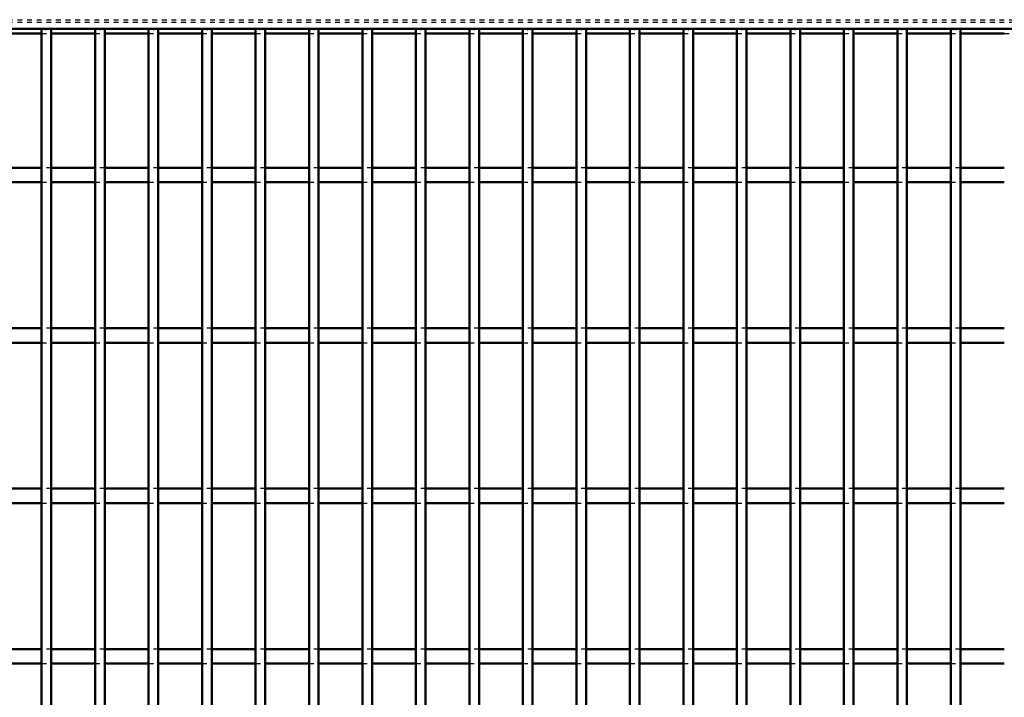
# Model space of a CAD drawing. Header units: millimetres. Extents: x -1015 to 606, y -500 to 954.
# Tile 31 of 36: x -206 to -1, y 358 to 499. Entities that reach past the tile are written whole.
import ezdxf

# ---------------------------------------------------------------- set-up
doc = ezdxf.new("R2010")
doc.units = ezdxf.units.MM
doc.linetypes.add('Dashed', pattern=[2, 1, -1])
for name, color, linetype, lineweight in [('2d ConnectionPoints', 7, 'Continuous', 50), ('AM_0', 7, 'Continuous', 50), ('AM_9', 6, 'Dashed', 25)]:
    doc.layers.add(name, color=color, linetype=linetype, lineweight=lineweight)

# ---------------------------------------------------------------- blocks, each defined once
blk = doc.blocks.new('38_iyihgg3p99i68a56mh53u4o0e________0_in_LPPX423303311311120010003500_4')
at = {"layer": 'AM_0'}
for p, q in [((-200.98, -497), (-200.98, 497)), ((-198.98, 497), (-200.98, 497)), ((-198.98, -497), (-198.98, 497))]:
    blk.add_line(p, q, dxfattribs=at)
blk = doc.blocks.new('39_fqk3wgzyoxukvaeoz00v2011i________0_in_LPPX423303311311120010003500_4')
at = {"layer": 'AM_0'}
for p, q in [((-189.87, -497), (-189.87, 497)), ((-187.87, 497), (-189.87, 497)), ((-187.87, -497), (-187.87, 497))]:
    blk.add_line(p, q, dxfattribs=at)
blk = doc.blocks.new('40_u24eba0yv6930tpdrrw5fsr7h________0_in_LPPX423303311311120010003500_4')
at = {"layer": 'AM_0'}
for p, q in [((-178.76, -497), (-178.76, 497)), ((-176.76, 497), (-178.76, 497)), ((-176.76, -497), (-176.76, 497))]:
    blk.add_line(p, q, dxfattribs=at)
blk = doc.blocks.new('41_tm9l5d495jf80vqt2l63ob8nh________0_in_LPPX423303311311120010003500_4')
at = {"layer": 'AM_0'}
for p, q in [((-167.65, -497), (-167.65, 497)), ((-165.65, 497), (-167.65, 497)), ((-165.65, -497), (-165.65, 497))]:
    blk.add_line(p, q, dxfattribs=at)
blk = doc.blocks.new('42_44wdxc0mgpuupocqos43bl6fq________0_in_LPPX423303311311120010003500_4')
at = {"layer": 'AM_0'}
for p, q in [((-156.54, -497), (-156.54, 497)), ((-154.54, 497), (-156.54, 497)), ((-154.54, -497), (-154.54, 497))]:
    blk.add_line(p, q, dxfattribs=at)
blk = doc.blocks.new('43_5r6qgyq4mk5o92l09pm6hccpe________0_in_LPPX423303311311120010003500_4')
at = {"layer": 'AM_0'}
for p, q in [((-145.43, -497), (-145.43, 497)), ((-143.43, 497), (-145.43, 497)), ((-143.43, -497), (-143.43, 497))]:
    blk.add_line(p, q, dxfattribs=at)
blk = doc.blocks.new('44_qd42a8forf7id8d551l55xcnb________0_in_LPPX423303311311120010003500_4')
at = {"layer": 'AM_0'}
for p, q in [((-134.32, -497), (-134.32, 497)), ((-132.32, 497), (-134.32, 497)), ((-132.32, -497), (-132.32, 497))]:
    blk.add_line(p, q, dxfattribs=at)
blk = doc.blocks.new('45_6em5fisqyvtpdpxm2dz1bffvq________0_in_LPPX423303311311120010003500_4')
at = {"layer": 'AM_0'}
for p, q in [((-123.21, -497), (-123.21, 497)), ((-121.21, 497), (-123.21, 497)), ((-121.21, -497), (-121.21, 497))]:
    blk.add_line(p, q, dxfattribs=at)
blk = doc.blocks.new('46_x1ldcevtqhskm2byplgi1nafv________0_in_LPPX423303311311120010003500_4')
at = {"layer": 'AM_0'}
for p, q in [((-112.1, -497), (-112.1, 497)), ((-110.1, 497), (-112.1, 497)), ((-110.1, -497), (-110.1, 497))]:
    blk.add_line(p, q, dxfattribs=at)
blk = doc.blocks.new('47_o7koa9zqf2g7msvpzocuyvwsb________0_in_LPPX423303311311120010003500_4')
at = {"layer": 'AM_0'}
for p, q in [((-100.99, -497), (-100.99, 497)), ((-98.99, 497), (-100.99, 497)), ((-98.99, -497), (-98.99, 497))]:
    blk.add_line(p, q, dxfattribs=at)
blk = doc.blocks.new('48_fok0ep0ky3k0oftzf0cmh6d1l________0_in_LPPX423303311311120010003500_4')
at = {"layer": 'AM_0'}
for p, q in [((-89.88, -497), (-89.88, 497)), ((-87.88, 497), (-89.88, 497)), ((-87.88, -497), (-87.88, 497))]:
    blk.add_line(p, q, dxfattribs=at)
blk = doc.blocks.new('49_75ku926tydwr7p151stwm2egf________0_in_LPPX423303311311120010003500_4')
at = {"layer": 'AM_0'}
for p, q in [((-78.77, -497), (-78.77, 497)), ((-76.77, 497), (-78.77, 497)), ((-76.77, -497), (-76.77, 497))]:
    blk.add_line(p, q, dxfattribs=at)
blk = doc.blocks.new('50_aplh3xfyjeh1sr9um1txnq8lv________0_in_LPPX423303311311120010003500_4')
at = {"layer": 'AM_0'}
for p, q in [((-67.66, -497), (-67.66, 497)), ((-65.66, 497), (-67.66, 497)), ((-65.66, -497), (-65.66, 497))]:
    blk.add_line(p, q, dxfattribs=at)
blk = doc.blocks.new('51_nsvix0r1nrnwl2c5v7fqcy5na________0_in_LPPX423303311311120010003500_4')
at = {"layer": 'AM_0'}
for p, q in [((-56.55, -497), (-56.55, 497)), ((-54.55, 497), (-56.55, 497)), ((-54.55, -497), (-54.55, 497))]:
    blk.add_line(p, q, dxfattribs=at)
blk = doc.blocks.new('52_kvxa18x9k1zll2ru2qrw2c9gg________0_in_LPPX423303311311120010003500_4')
at = {"layer": 'AM_0'}
for p, q in [((-45.44, -497), (-45.44, 497)), ((-43.44, 497), (-45.44, 497)), ((-43.44, -497), (-43.44, 497))]:
    blk.add_line(p, q, dxfattribs=at)
blk = doc.blocks.new('53_qtniilt2q46oik40sypulr1zc________0_in_LPPX423303311311120010003500_4')
at = {"layer": 'AM_0'}
for p, q in [((-34.33, -497), (-34.33, 497)), ((-32.33, 497), (-34.33, 497)), ((-32.33, -497), (-32.33, 497))]:
    blk.add_line(p, q, dxfattribs=at)
blk = doc.blocks.new('54_apoah5s7hijttwk1rv6zggfwq________0_in_LPPX423303311311120010003500_4')
at = {"layer": 'AM_0'}
for p, q in [((-23.22, -497), (-23.22, 497)), ((-21.22, 497), (-23.22, 497)), ((-21.22, -497), (-21.22, 497))]:
    blk.add_line(p, q, dxfattribs=at)
blk = doc.blocks.new('55_pv3di6imnc7ey5juvbdb2kb4h________0_in_LPPX423303311311120010003500_4')
at = {"layer": 'AM_0'}
for p, q in [((-12.11, -497), (-12.11, 497)), ((-10.11, 497), (-12.11, 497)), ((-10.11, -497), (-10.11, 497))]:
    blk.add_line(p, q, dxfattribs=at)
blk = doc.blocks.new('110_6h7e8gucwl676vbmudb1dzevf________0_in_LPPX423303311311120010003500_4')
at = {"layer": 'AM_0'}
for p, q in [((-600, 497), (600, 497)), ((-210.09, 496.05), (-200.98, 496.05)), ((-198.98, 496.05), (-189.87, 496.05)), ((-187.87, 496.05), (-178.76, 496.05)), ((-176.76, 496.05), (-167.65, 496.05)), ((-165.65, 496.05), (-156.54, 496.05)), ((-154.54, 496.05), (-145.43, 496.05)), ((-143.43, 496.05), (-134.32, 496.05)), ((-132.32, 496.05), (-123.21, 496.05)), ((-121.21, 496.05), (-112.1, 496.05)), ((-110.1, 496.05), (-100.99, 496.05)), ((-98.99, 496.05), (-89.88, 496.05)), ((-87.88, 496.05), (-78.77, 496.05)), ((-76.77, 496.05), (-67.66, 496.05)), ((-65.66, 496.05), (-56.55, 496.05)), ((-54.55, 496.05), (-45.44, 496.05)), ((-43.44, 496.05), (-34.33, 496.05)), ((-32.33, 496.05), (-23.22, 496.05)), ((-21.22, 496.05), (-12.11, 496.05)), ((-10.11, 496.05), (-1, 496.05))]:
    blk.add_line(p, q, dxfattribs=at)
at = {"layer": 'AM_9'}
for p, q in [((-600, 498.92), (600, 498.92)), ((-600, 498.4), (600, 498.4)), ((-200.98, 496.05), (-198.98, 496.05)), ((-189.87, 496.05), (-187.87, 496.05)), ((-178.76, 496.05), (-176.76, 496.05)), ((-167.65, 496.05), (-165.65, 496.05)), ((-156.54, 496.05), (-154.54, 496.05)), ((-145.43, 496.05), (-143.43, 496.05)), ((-134.32, 496.05), (-132.32, 496.05)), ((-123.21, 496.05), (-121.21, 496.05)), ((-112.1, 496.05), (-110.1, 496.05)), ((-100.99, 496.05), (-98.99, 496.05)), ((-89.88, 496.05), (-87.88, 496.05)), ((-78.77, 496.05), (-76.77, 496.05)), ((-67.66, 496.05), (-65.66, 496.05)), ((-56.55, 496.05), (-54.55, 496.05)), ((-45.44, 496.05), (-43.44, 496.05)), ((-34.33, 496.05), (-32.33, 496.05)), ((-23.22, 496.05), (-21.22, 496.05)), ((-12.11, 496.05), (-10.11, 496.05)), ((-1, 496.05), (1, 496.05))]:
    blk.add_line(p, q, dxfattribs=at)
blk = doc.blocks.new('136_e7bcifoerh4p34fwaltjzomop________0_in_LPPX423303311311120010003500_4')
at = {"layer": 'AM_0'}
for p, q in [((-200.98, 368.13), (-210.09, 368.13)), ((-200.98, 368.13), (-200.98, 365.13)), ((-198.98, 365.13), (-198.98, 368.13)), ((-189.87, 368.13), (-198.98, 368.13)), ((-189.87, 368.13), (-189.87, 365.13)), ((-187.87, 365.13), (-187.87, 368.13)), ((-178.76, 368.13), (-187.87, 368.13)), ((-178.76, 368.13), (-178.76, 365.13)), ((-176.76, 365.13), (-176.76, 368.13)), ((-167.65, 368.13), (-176.76, 368.13)), ((-167.65, 368.13), (-167.65, 365.13)), ((-165.65, 365.13), (-165.65, 368.13)), ((-156.54, 368.13), (-165.65, 368.13)), ((-156.54, 368.13), (-156.54, 365.13)), ((-154.54, 365.13), (-154.54, 368.13)), ((-145.43, 368.13), (-154.54, 368.13)), ((-145.43, 368.13), (-145.43, 365.13)), ((-143.43, 365.13), (-143.43, 368.13)), ((-134.32, 368.13), (-143.43, 368.13)), ((-134.32, 368.13), (-134.32, 365.13)), ((-132.32, 365.13), (-132.32, 368.13)), ((-123.21, 368.13), (-132.32, 368.13)), ((-123.21, 368.13), (-123.21, 365.13)), ((-121.21, 365.13), (-121.21, 368.13)), ((-112.1, 368.13), (-121.21, 368.13)), ((-112.1, 368.13), (-112.1, 365.13)), ((-110.1, 365.13), (-110.1, 368.13)), ((-100.99, 368.13), (-110.1, 368.13)), ((-100.99, 368.13), (-100.99, 365.13)), ((-98.99, 365.13), (-98.99, 368.13)), ((-89.88, 368.13), (-98.99, 368.13)), ((-89.88, 368.13), (-89.88, 365.13)), ((-87.88, 365.13), (-87.88, 368.13)), ((-78.77, 368.13), (-87.88, 368.13)), ((-78.77, 368.13), (-78.77, 365.13)), ((-76.77, 365.13), (-76.77, 368.13)), ((-67.66, 368.13), (-76.77, 368.13)), ((-67.66, 368.13), (-67.66, 365.13)), ((-65.66, 365.13), (-65.66, 368.13)), ((-56.55, 368.13), (-65.66, 368.13)), ((-56.55, 368.13), (-56.55, 365.13)), ((-54.55, 365.13), (-54.55, 368.13)), ((-45.44, 368.13), (-54.55, 368.13)), ((-45.44, 368.13), (-45.44, 365.13)), ((-43.44, 365.13), (-43.44, 368.13)), ((-34.33, 368.13), (-43.44, 368.13)), ((-34.33, 368.13), (-34.33, 365.13)), ((-32.33, 365.13), (-32.33, 368.13)), ((-23.22, 368.13), (-32.33, 368.13)), ((-23.22, 368.13), (-23.22, 365.13)), ((-21.22, 365.13), (-21.22, 368.13)), ((-12.11, 368.13), (-21.22, 368.13)), ((-12.11, 368.13), (-12.11, 365.13)), ((-10.11, 365.13), (-10.11, 368.13)), ((-1, 368.13), (-10.11, 368.13)), ((-200.98, 365.13), (-210.09, 365.13)), ((-189.87, 365.13), (-198.98, 365.13)), ((-178.76, 365.13), (-187.87, 365.13)), ((-167.65, 365.13), (-176.76, 365.13)), ((-156.54, 365.13), (-165.65, 365.13)), ((-145.43, 365.13), (-154.54, 365.13)), ((-134.32, 365.13), (-143.43, 365.13)), ((-123.21, 365.13), (-132.32, 365.13)), ((-112.1, 365.13), (-121.21, 365.13)), ((-100.99, 365.13), (-110.1, 365.13)), ((-89.88, 365.13), (-98.99, 365.13)), ((-78.77, 365.13), (-87.88, 365.13)), ((-67.66, 365.13), (-76.77, 365.13)), ((-56.55, 365.13), (-65.66, 365.13)), ((-45.44, 365.13), (-54.55, 365.13)), ((-34.33, 365.13), (-43.44, 365.13)), ((-23.22, 365.13), (-32.33, 365.13)), ((-12.11, 365.13), (-21.22, 365.13)), ((-1, 365.13), (-10.11, 365.13))]:
    blk.add_line(p, q, dxfattribs=at)
at = {"layer": 'AM_9'}
for p, q in [((-198.98, 368.13), (-200.98, 368.13)), ((-187.87, 368.13), (-189.87, 368.13)), ((-176.76, 368.13), (-178.76, 368.13)), ((-165.65, 368.13), (-167.65, 368.13)), ((-154.54, 368.13), (-156.54, 368.13)), ((-143.43, 368.13), (-145.43, 368.13)), ((-132.32, 368.13), (-134.32, 368.13)), ((-121.21, 368.13), (-123.21, 368.13)), ((-110.1, 368.13), (-112.1, 368.13)), ((-98.99, 368.13), (-100.99, 368.13)), ((-87.88, 368.13), (-89.88, 368.13)), ((-76.77, 368.13), (-78.77, 368.13)), ((-65.66, 368.13), (-67.66, 368.13)), ((-54.55, 368.13), (-56.55, 368.13)), ((-43.44, 368.13), (-45.44, 368.13)), ((-32.33, 368.13), (-34.33, 368.13)), ((-21.22, 368.13), (-23.22, 368.13)), ((-10.11, 368.13), (-12.11, 368.13)), ((-200.98, 365.13), (-198.98, 365.13)), ((-189.87, 365.13), (-187.87, 365.13)), ((-178.76, 365.13), (-176.76, 365.13)), ((-167.65, 365.13), (-165.65, 365.13)), ((-156.54, 365.13), (-154.54, 365.13)), ((-145.43, 365.13), (-143.43, 365.13)), ((-134.32, 365.13), (-132.32, 365.13)), ((-123.21, 365.13), (-121.21, 365.13)), ((-112.1, 365.13), (-110.1, 365.13)), ((-100.99, 365.13), (-98.99, 365.13)), ((-89.88, 365.13), (-87.88, 365.13)), ((-78.77, 365.13), (-76.77, 365.13)), ((-67.66, 365.13), (-65.66, 365.13)), ((-56.55, 365.13), (-54.55, 365.13)), ((-45.44, 365.13), (-43.44, 365.13)), ((-34.33, 365.13), (-32.33, 365.13)), ((-23.22, 365.13), (-21.22, 365.13)), ((-12.11, 365.13), (-10.11, 365.13))]:
    blk.add_line(p, q, dxfattribs=at)
blk = doc.blocks.new('137_yitqijr72h7j62u7ksfosbiqf________0_in_LPPX423303311311120010003500_4')
at = {"layer": 'AM_0'}
for p, q in [((-200.98, 401.46), (-210.09, 401.46)), ((-200.98, 401.46), (-200.98, 398.46)), ((-198.98, 398.46), (-198.98, 401.46)), ((-189.87, 401.46), (-198.98, 401.46)), ((-189.87, 401.46), (-189.87, 398.46)), ((-187.87, 398.46), (-187.87, 401.46)), ((-178.76, 401.46), (-187.87, 401.46)), ((-178.76, 401.46), (-178.76, 398.46)), ((-176.76, 398.46), (-176.76, 401.46)), ((-167.65, 401.46), (-176.76, 401.46)), ((-167.65, 401.46), (-167.65, 398.46)), ((-165.65, 398.46), (-165.65, 401.46)), ((-156.54, 401.46), (-165.65, 401.46)), ((-156.54, 401.46), (-156.54, 398.46)), ((-154.54, 398.46), (-154.54, 401.46)), ((-145.43, 401.46), (-154.54, 401.46)), ((-145.43, 401.46), (-145.43, 398.46)), ((-143.43, 398.46), (-143.43, 401.46)), ((-134.32, 401.46), (-143.43, 401.46)), ((-134.32, 401.46), (-134.32, 398.46)), ((-132.32, 398.46), (-132.32, 401.46)), ((-123.21, 401.46), (-132.32, 401.46)), ((-123.21, 401.46), (-123.21, 398.46)), ((-121.21, 398.46), (-121.21, 401.46)), ((-112.1, 401.46), (-121.21, 401.46)), ((-112.1, 401.46), (-112.1, 398.46)), ((-110.1, 398.46), (-110.1, 401.46)), ((-100.99, 401.46), (-110.1, 401.46)), ((-100.99, 401.46), (-100.99, 398.46)), ((-98.99, 398.46), (-98.99, 401.46)), ((-89.88, 401.46), (-98.99, 401.46)), ((-89.88, 401.46), (-89.88, 398.46)), ((-87.88, 398.46), (-87.88, 401.46)), ((-78.77, 401.46), (-87.88, 401.46)), ((-78.77, 401.46), (-78.77, 398.46)), ((-76.77, 398.46), (-76.77, 401.46)), ((-67.66, 401.46), (-76.77, 401.46)), ((-67.66, 401.46), (-67.66, 398.46)), ((-65.66, 398.46), (-65.66, 401.46)), ((-56.55, 401.46), (-65.66, 401.46)), ((-56.55, 401.46), (-56.55, 398.46)), ((-54.55, 398.46), (-54.55, 401.46)), ((-45.44, 401.46), (-54.55, 401.46)), ((-45.44, 401.46), (-45.44, 398.46)), ((-43.44, 398.46), (-43.44, 401.46)), ((-34.33, 401.46), (-43.44, 401.46)), ((-34.33, 401.46), (-34.33, 398.46)), ((-32.33, 398.46), (-32.33, 401.46)), ((-23.22, 401.46), (-32.33, 401.46)), ((-23.22, 401.46), (-23.22, 398.46)), ((-21.22, 398.46), (-21.22, 401.46)), ((-12.11, 401.46), (-21.22, 401.46)), ((-12.11, 401.46), (-12.11, 398.46)), ((-10.11, 398.46), (-10.11, 401.46)), ((-1, 401.46), (-10.11, 401.46)), ((-200.98, 398.46), (-210.09, 398.46)), ((-189.87, 398.46), (-198.98, 398.46)), ((-178.76, 398.46), (-187.87, 398.46)), ((-167.65, 398.46), (-176.76, 398.46)), ((-156.54, 398.46), (-165.65, 398.46)), ((-145.43, 398.46), (-154.54, 398.46)), ((-134.32, 398.46), (-143.43, 398.46)), ((-123.21, 398.46), (-132.32, 398.46)), ((-112.1, 398.46), (-121.21, 398.46)), ((-100.99, 398.46), (-110.1, 398.46)), ((-89.88, 398.46), (-98.99, 398.46)), ((-78.77, 398.46), (-87.88, 398.46)), ((-67.66, 398.46), (-76.77, 398.46)), ((-56.55, 398.46), (-65.66, 398.46)), ((-45.44, 398.46), (-54.55, 398.46)), ((-34.33, 398.46), (-43.44, 398.46)), ((-23.22, 398.46), (-32.33, 398.46)), ((-12.11, 398.46), (-21.22, 398.46)), ((-1, 398.46), (-10.11, 398.46))]:
    blk.add_line(p, q, dxfattribs=at)
at = {"layer": 'AM_9'}
for p, q in [((-198.98, 401.46), (-200.98, 401.46)), ((-187.87, 401.46), (-189.87, 401.46)), ((-176.76, 401.46), (-178.76, 401.46)), ((-165.65, 401.46), (-167.65, 401.46)), ((-154.54, 401.46), (-156.54, 401.46)), ((-143.43, 401.46), (-145.43, 401.46)), ((-132.32, 401.46), (-134.32, 401.46)), ((-121.21, 401.46), (-123.21, 401.46)), ((-110.1, 401.46), (-112.1, 401.46)), ((-98.99, 401.46), (-100.99, 401.46)), ((-87.88, 401.46), (-89.88, 401.46)), ((-76.77, 401.46), (-78.77, 401.46)), ((-65.66, 401.46), (-67.66, 401.46)), ((-54.55, 401.46), (-56.55, 401.46)), ((-43.44, 401.46), (-45.44, 401.46)), ((-32.33, 401.46), (-34.33, 401.46)), ((-21.22, 401.46), (-23.22, 401.46)), ((-10.11, 401.46), (-12.11, 401.46)), ((-200.98, 398.46), (-198.98, 398.46)), ((-189.87, 398.46), (-187.87, 398.46)), ((-178.76, 398.46), (-176.76, 398.46)), ((-167.65, 398.46), (-165.65, 398.46)), ((-156.54, 398.46), (-154.54, 398.46)), ((-145.43, 398.46), (-143.43, 398.46)), ((-134.32, 398.46), (-132.32, 398.46)), ((-123.21, 398.46), (-121.21, 398.46)), ((-112.1, 398.46), (-110.1, 398.46)), ((-100.99, 398.46), (-98.99, 398.46)), ((-89.88, 398.46), (-87.88, 398.46)), ((-78.77, 398.46), (-76.77, 398.46)), ((-67.66, 398.46), (-65.66, 398.46)), ((-56.55, 398.46), (-54.55, 398.46)), ((-45.44, 398.46), (-43.44, 398.46)), ((-34.33, 398.46), (-32.33, 398.46)), ((-23.22, 398.46), (-21.22, 398.46)), ((-12.11, 398.46), (-10.11, 398.46))]:
    blk.add_line(p, q, dxfattribs=at)
blk = doc.blocks.new('138_lggdybib2qbc191y3pzyy7tvf________0_in_LPPX423303311311120010003500_4')
at = {"layer": 'AM_0'}
for p, q in [((-200.98, 434.79), (-210.09, 434.79)), ((-200.98, 434.79), (-200.98, 431.79)), ((-198.98, 431.79), (-198.98, 434.79)), ((-189.87, 434.79), (-198.98, 434.79)), ((-189.87, 434.79), (-189.87, 431.79)), ((-187.87, 431.79), (-187.87, 434.79)), ((-178.76, 434.79), (-187.87, 434.79)), ((-178.76, 434.79), (-178.76, 431.79)), ((-176.76, 431.79), (-176.76, 434.79)), ((-167.65, 434.79), (-176.76, 434.79)), ((-167.65, 434.79), (-167.65, 431.79)), ((-165.65, 431.79), (-165.65, 434.79)), ((-156.54, 434.79), (-165.65, 434.79)), ((-156.54, 434.79), (-156.54, 431.79)), ((-154.54, 431.79), (-154.54, 434.79)), ((-145.43, 434.79), (-154.54, 434.79)), ((-145.43, 434.79), (-145.43, 431.79)), ((-143.43, 431.79), (-143.43, 434.79)), ((-134.32, 434.79), (-143.43, 434.79)), ((-134.32, 434.79), (-134.32, 431.79)), ((-132.32, 431.79), (-132.32, 434.79)), ((-123.21, 434.79), (-132.32, 434.79)), ((-123.21, 434.79), (-123.21, 431.79)), ((-121.21, 431.79), (-121.21, 434.79)), ((-112.1, 434.79), (-121.21, 434.79)), ((-112.1, 434.79), (-112.1, 431.79)), ((-110.1, 431.79), (-110.1, 434.79)), ((-100.99, 434.79), (-110.1, 434.79)), ((-100.99, 434.79), (-100.99, 431.79)), ((-98.99, 431.79), (-98.99, 434.79)), ((-89.88, 434.79), (-98.99, 434.79)), ((-89.88, 434.79), (-89.88, 431.79)), ((-87.88, 431.79), (-87.88, 434.79)), ((-78.77, 434.79), (-87.88, 434.79)), ((-78.77, 434.79), (-78.77, 431.79)), ((-76.77, 431.79), (-76.77, 434.79)), ((-67.66, 434.79), (-76.77, 434.79)), ((-67.66, 434.79), (-67.66, 431.79)), ((-65.66, 431.79), (-65.66, 434.79)), ((-56.55, 434.79), (-65.66, 434.79)), ((-56.55, 434.79), (-56.55, 431.79)), ((-54.55, 431.79), (-54.55, 434.79)), ((-45.44, 434.79), (-54.55, 434.79)), ((-45.44, 434.79), (-45.44, 431.79)), ((-43.44, 431.79), (-43.44, 434.79)), ((-34.33, 434.79), (-43.44, 434.79)), ((-34.33, 434.79), (-34.33, 431.79)), ((-32.33, 431.79), (-32.33, 434.79)), ((-23.22, 434.79), (-32.33, 434.79)), ((-23.22, 434.79), (-23.22, 431.79)), ((-21.22, 431.79), (-21.22, 434.79)), ((-12.11, 434.79), (-21.22, 434.79)), ((-12.11, 434.79), (-12.11, 431.79)), ((-10.11, 431.79), (-10.11, 434.79)), ((-1, 434.79), (-10.11, 434.79)), ((-200.98, 431.79), (-210.09, 431.79)), ((-189.87, 431.79), (-198.98, 431.79)), ((-178.76, 431.79), (-187.87, 431.79)), ((-167.65, 431.79), (-176.76, 431.79)), ((-156.54, 431.79), (-165.65, 431.79)), ((-145.43, 431.79), (-154.54, 431.79)), ((-134.32, 431.79), (-143.43, 431.79)), ((-123.21, 431.79), (-132.32, 431.79)), ((-112.1, 431.79), (-121.21, 431.79)), ((-100.99, 431.79), (-110.1, 431.79)), ((-89.88, 431.79), (-98.99, 431.79)), ((-78.77, 431.79), (-87.88, 431.79)), ((-67.66, 431.79), (-76.77, 431.79)), ((-56.55, 431.79), (-65.66, 431.79)), ((-45.44, 431.79), (-54.55, 431.79)), ((-34.33, 431.79), (-43.44, 431.79)), ((-23.22, 431.79), (-32.33, 431.79)), ((-12.11, 431.79), (-21.22, 431.79)), ((-1, 431.79), (-10.11, 431.79))]:
    blk.add_line(p, q, dxfattribs=at)
at = {"layer": 'AM_9'}
for p, q in [((-198.98, 434.79), (-200.98, 434.79)), ((-187.87, 434.79), (-189.87, 434.79)), ((-176.76, 434.79), (-178.76, 434.79)), ((-165.65, 434.79), (-167.65, 434.79)), ((-154.54, 434.79), (-156.54, 434.79)), ((-143.43, 434.79), (-145.43, 434.79)), ((-132.32, 434.79), (-134.32, 434.79)), ((-121.21, 434.79), (-123.21, 434.79)), ((-110.1, 434.79), (-112.1, 434.79)), ((-98.99, 434.79), (-100.99, 434.79)), ((-87.88, 434.79), (-89.88, 434.79)), ((-76.77, 434.79), (-78.77, 434.79)), ((-65.66, 434.79), (-67.66, 434.79)), ((-54.55, 434.79), (-56.55, 434.79)), ((-43.44, 434.79), (-45.44, 434.79)), ((-32.33, 434.79), (-34.33, 434.79)), ((-21.22, 434.79), (-23.22, 434.79)), ((-10.11, 434.79), (-12.11, 434.79)), ((-200.98, 431.79), (-198.98, 431.79)), ((-189.87, 431.79), (-187.87, 431.79)), ((-178.76, 431.79), (-176.76, 431.79)), ((-167.65, 431.79), (-165.65, 431.79)), ((-156.54, 431.79), (-154.54, 431.79)), ((-145.43, 431.79), (-143.43, 431.79)), ((-134.32, 431.79), (-132.32, 431.79)), ((-123.21, 431.79), (-121.21, 431.79)), ((-112.1, 431.79), (-110.1, 431.79)), ((-100.99, 431.79), (-98.99, 431.79)), ((-89.88, 431.79), (-87.88, 431.79)), ((-78.77, 431.79), (-76.77, 431.79)), ((-67.66, 431.79), (-65.66, 431.79)), ((-56.55, 431.79), (-54.55, 431.79)), ((-45.44, 431.79), (-43.44, 431.79)), ((-34.33, 431.79), (-32.33, 431.79)), ((-23.22, 431.79), (-21.22, 431.79)), ((-12.11, 431.79), (-10.11, 431.79))]:
    blk.add_line(p, q, dxfattribs=at)
blk = doc.blocks.new('139_we2g21tyg4fzs6znb3orbgieg________0_in_LPPX423303311311120010003500_4')
at = {"layer": 'AM_0'}
for p, q in [((-200.98, 468.12), (-210.09, 468.12)), ((-200.98, 468.12), (-200.98, 465.12)), ((-198.98, 465.12), (-198.98, 468.12)), ((-189.87, 468.12), (-198.98, 468.12)), ((-189.87, 468.12), (-189.87, 465.12)), ((-187.87, 465.12), (-187.87, 468.12)), ((-178.76, 468.12), (-187.87, 468.12)), ((-178.76, 468.12), (-178.76, 465.12)), ((-176.76, 465.12), (-176.76, 468.12)), ((-167.65, 468.12), (-176.76, 468.12)), ((-167.65, 468.12), (-167.65, 465.12)), ((-165.65, 465.12), (-165.65, 468.12)), ((-156.54, 468.12), (-165.65, 468.12)), ((-156.54, 468.12), (-156.54, 465.12)), ((-154.54, 465.12), (-154.54, 468.12)), ((-145.43, 468.12), (-154.54, 468.12)), ((-145.43, 468.12), (-145.43, 465.12)), ((-143.43, 465.12), (-143.43, 468.12)), ((-134.32, 468.12), (-143.43, 468.12)), ((-134.32, 468.12), (-134.32, 465.12)), ((-132.32, 465.12), (-132.32, 468.12)), ((-123.21, 468.12), (-132.32, 468.12)), ((-123.21, 468.12), (-123.21, 465.12)), ((-121.21, 465.12), (-121.21, 468.12)), ((-112.1, 468.12), (-121.21, 468.12)), ((-112.1, 468.12), (-112.1, 465.12)), ((-110.1, 465.12), (-110.1, 468.12)), ((-100.99, 468.12), (-110.1, 468.12)), ((-100.99, 468.12), (-100.99, 465.12)), ((-98.99, 465.12), (-98.99, 468.12)), ((-89.88, 468.12), (-98.99, 468.12)), ((-89.88, 468.12), (-89.88, 465.12)), ((-87.88, 465.12), (-87.88, 468.12)), ((-78.77, 468.12), (-87.88, 468.12)), ((-78.77, 468.12), (-78.77, 465.12)), ((-76.77, 465.12), (-76.77, 468.12)), ((-67.66, 468.12), (-76.77, 468.12)), ((-67.66, 468.12), (-67.66, 465.12)), ((-65.66, 465.12), (-65.66, 468.12)), ((-56.55, 468.12), (-65.66, 468.12)), ((-56.55, 468.12), (-56.55, 465.12)), ((-54.55, 465.12), (-54.55, 468.12)), ((-45.44, 468.12), (-54.55, 468.12)), ((-45.44, 468.12), (-45.44, 465.12)), ((-43.44, 465.12), (-43.44, 468.12)), ((-34.33, 468.12), (-43.44, 468.12)), ((-34.33, 468.12), (-34.33, 465.12)), ((-32.33, 465.12), (-32.33, 468.12)), ((-23.22, 468.12), (-32.33, 468.12)), ((-23.22, 468.12), (-23.22, 465.12)), ((-21.22, 465.12), (-21.22, 468.12)), ((-12.11, 468.12), (-21.22, 468.12)), ((-12.11, 468.12), (-12.11, 465.12)), ((-10.11, 465.12), (-10.11, 468.12)), ((-1, 468.12), (-10.11, 468.12)), ((-200.98, 465.12), (-210.09, 465.12)), ((-189.87, 465.12), (-198.98, 465.12)), ((-178.76, 465.12), (-187.87, 465.12)), ((-167.65, 465.12), (-176.76, 465.12)), ((-156.54, 465.12), (-165.65, 465.12)), ((-145.43, 465.12), (-154.54, 465.12)), ((-134.32, 465.12), (-143.43, 465.12)), ((-123.21, 465.12), (-132.32, 465.12)), ((-112.1, 465.12), (-121.21, 465.12)), ((-100.99, 465.12), (-110.1, 465.12)), ((-89.88, 465.12), (-98.99, 465.12)), ((-78.77, 465.12), (-87.88, 465.12)), ((-67.66, 465.12), (-76.77, 465.12)), ((-56.55, 465.12), (-65.66, 465.12)), ((-45.44, 465.12), (-54.55, 465.12)), ((-34.33, 465.12), (-43.44, 465.12)), ((-23.22, 465.12), (-32.33, 465.12)), ((-12.11, 465.12), (-21.22, 465.12)), ((-1, 465.12), (-10.11, 465.12))]:
    blk.add_line(p, q, dxfattribs=at)
at = {"layer": 'AM_9'}
for p, q in [((-198.98, 468.12), (-200.98, 468.12)), ((-187.87, 468.12), (-189.87, 468.12)), ((-176.76, 468.12), (-178.76, 468.12)), ((-165.65, 468.12), (-167.65, 468.12)), ((-154.54, 468.12), (-156.54, 468.12)), ((-143.43, 468.12), (-145.43, 468.12)), ((-132.32, 468.12), (-134.32, 468.12)), ((-121.21, 468.12), (-123.21, 468.12)), ((-110.1, 468.12), (-112.1, 468.12)), ((-98.99, 468.12), (-100.99, 468.12)), ((-87.88, 468.12), (-89.88, 468.12)), ((-76.77, 468.12), (-78.77, 468.12)), ((-65.66, 468.12), (-67.66, 468.12)), ((-54.55, 468.12), (-56.55, 468.12)), ((-43.44, 468.12), (-45.44, 468.12)), ((-32.33, 468.12), (-34.33, 468.12)), ((-21.22, 468.12), (-23.22, 468.12)), ((-10.11, 468.12), (-12.11, 468.12)), ((-200.98, 465.12), (-198.98, 465.12)), ((-189.87, 465.12), (-187.87, 465.12)), ((-178.76, 465.12), (-176.76, 465.12)), ((-167.65, 465.12), (-165.65, 465.12)), ((-156.54, 465.12), (-154.54, 465.12)), ((-145.43, 465.12), (-143.43, 465.12)), ((-134.32, 465.12), (-132.32, 465.12)), ((-123.21, 465.12), (-121.21, 465.12)), ((-112.1, 465.12), (-110.1, 465.12)), ((-100.99, 465.12), (-98.99, 465.12)), ((-89.88, 465.12), (-87.88, 465.12)), ((-78.77, 465.12), (-76.77, 465.12)), ((-67.66, 465.12), (-65.66, 465.12)), ((-56.55, 465.12), (-54.55, 465.12)), ((-45.44, 465.12), (-43.44, 465.12)), ((-34.33, 465.12), (-32.33, 465.12)), ((-23.22, 465.12), (-21.22, 465.12)), ((-12.11, 465.12), (-10.11, 465.12))]:
    blk.add_line(p, q, dxfattribs=at)

msp = doc.modelspace()

# ---------------------------------------------------------------- linework, layer by layer
at = {"layer": '2d ConnectionPoints'}
for p in [(-199.98, 497), (-199.98, 497), (-188.87, 497), (-188.87, 497), (-177.76, 497), (-177.76, 497), (-166.65, 497), (-166.65, 497), (-155.54, 497), (-155.54, 497), (-144.43, 497), (-144.43, 497), (-133.32, 497), (-133.32, 497), (-122.21, 497), (-122.21, 497), (-111.1, 497), (-111.1, 497), (-99.99, 497), (-99.99, 497), (-88.88, 497), (-88.88, 497), (-77.77, 497), (-77.77, 497), (-66.66, 497), (-66.66, 497), (-55.55, 497), (-55.55, 497), (-44.44, 497), (-44.44, 497), (-33.33, 497), (-33.33, 497), (-22.22, 497), (-22.22, 497), (-11.11, 497), (-11.11, 497)]:
    msp.add_point(p, dxfattribs=at)

# ---------------------------------------------------------------- block references
for name in ['110_6h7e8gucwl676vbmudb1dzevf________0_in_LPPX423303311311120010003500_4', '38_iyihgg3p99i68a56mh53u4o0e________0_in_LPPX423303311311120010003500_4', '39_fqk3wgzyoxukvaeoz00v2011i________0_in_LPPX423303311311120010003500_4', '40_u24eba0yv6930tpdrrw5fsr7h________0_in_LPPX423303311311120010003500_4', '41_tm9l5d495jf80vqt2l63ob8nh________0_in_LPPX423303311311120010003500_4', '42_44wdxc0mgpuupocqos43bl6fq________0_in_LPPX423303311311120010003500_4', '43_5r6qgyq4mk5o92l09pm6hccpe________0_in_LPPX423303311311120010003500_4', '44_qd42a8forf7id8d551l55xcnb________0_in_LPPX423303311311120010003500_4', '45_6em5fisqyvtpdpxm2dz1bffvq________0_in_LPPX423303311311120010003500_4', '46_x1ldcevtqhskm2byplgi1nafv________0_in_LPPX423303311311120010003500_4', '47_o7koa9zqf2g7msvpzocuyvwsb________0_in_LPPX423303311311120010003500_4', '48_fok0ep0ky3k0oftzf0cmh6d1l________0_in_LPPX423303311311120010003500_4', '49_75ku926tydwr7p151stwm2egf________0_in_LPPX423303311311120010003500_4', '50_aplh3xfyjeh1sr9um1txnq8lv________0_in_LPPX423303311311120010003500_4', '51_nsvix0r1nrnwl2c5v7fqcy5na________0_in_LPPX423303311311120010003500_4', '52_kvxa18x9k1zll2ru2qrw2c9gg________0_in_LPPX423303311311120010003500_4', '53_qtniilt2q46oik40sypulr1zc________0_in_LPPX423303311311120010003500_4', '54_apoah5s7hijttwk1rv6zggfwq________0_in_LPPX423303311311120010003500_4', '55_pv3di6imnc7ey5juvbdb2kb4h________0_in_LPPX423303311311120010003500_4', '139_we2g21tyg4fzs6znb3orbgieg________0_in_LPPX423303311311120010003500_4', '138_lggdybib2qbc191y3pzyy7tvf________0_in_LPPX423303311311120010003500_4', '137_yitqijr72h7j62u7ksfosbiqf________0_in_LPPX423303311311120010003500_4', '136_e7bcifoerh4p34fwaltjzomop________0_in_LPPX423303311311120010003500_4']:
    msp.add_blockref(name, (0, 0))

doc.saveas('drawing.dxf')
